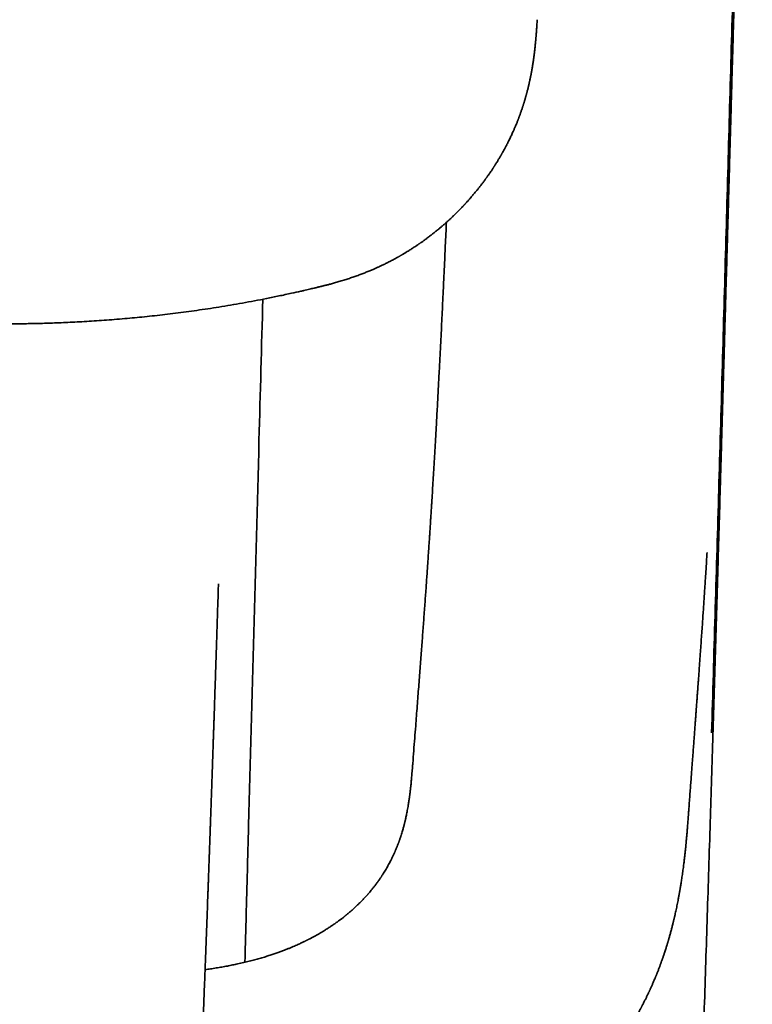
# Model space of a CAD drawing. Header units: millimetres. Extents: x 8 to 665, y 12 to 499.
# Tile 15 of 61: x 349 to 370, y 110 to 139. Entities that reach past the tile are written whole.
import ezdxf

# ---------------------------------------------------------------- set-up
doc = ezdxf.new("R2010")
doc.units = ezdxf.units.MM

msp = doc.modelspace()

# ---------------------------------------------------------------- linework, layer by layer
at = {"color": 7, "linetype": 'Continuous', "lineweight": 35}
for p, q in [((360.228, 116.886), (360.228, 116.88)), ((368.42, 115.498), (368.425, 115.569))]:
    msp.add_line(p, q, dxfattribs=at)
for points, knots in [([(369.099, 117.795), (369.168, 120.126), (369.308, 124.787), (369.507, 131.779), (369.703, 138.772), (369.9, 145.764), (370.099, 152.757), (370.238, 157.418), (370.308, 159.748)], [0, 0, 0, 0, 0.166667, 0.333333, 0.5, 0.666667, 0.833333, 1, 1, 1, 1]), ([(348.112, 60.397), (348.232, 60.398), (348.471, 60.398), (348.825, 60.405), (349.173, 60.415), (349.514, 60.428), (349.847, 60.444), (350.168, 60.462), (350.476, 60.481), (350.771, 60.503), (351.06, 60.525), (351.343, 60.549), (351.643, 60.576), (351.961, 60.606), (352.294, 60.64), (352.618, 60.674), (352.931, 60.708), (353.233, 60.743), (353.526, 60.778), (353.809, 60.814), (354.081, 60.85), (354.343, 60.887), (354.595, 60.924), (354.837, 60.962), (355.067, 61), (355.286, 61.037), (355.494, 61.075), (355.692, 61.113), (355.882, 61.15), (356.062, 61.187), (356.234, 61.224), (356.396, 61.26), (356.548, 61.295), (356.691, 61.329), (356.823, 61.361), (356.945, 61.392), (357.058, 61.421), (357.16, 61.448), (357.253, 61.473), (357.337, 61.496), (357.41, 61.517), (357.474, 61.535), (357.528, 61.551), (357.573, 61.564), (357.608, 61.574), (357.633, 61.581), (357.651, 61.586), (357.668, 61.591), (357.686, 61.597), (357.706, 61.603), (357.73, 61.61), (357.76, 61.619), (357.795, 61.63), (357.837, 61.643), (357.888, 61.658), (357.946, 61.676), (358.012, 61.697), (358.085, 61.72), (358.165, 61.746), (358.25, 61.775), (358.339, 61.805), (358.434, 61.837), (358.534, 61.872), (358.64, 61.91), (358.783, 61.962), (358.958, 62.027), (359.16, 62.107), (359.357, 62.187), (359.548, 62.267), (359.744, 62.353), (359.945, 62.444), (360.149, 62.54), (360.346, 62.636), (360.535, 62.731), (360.716, 62.826), (360.899, 62.925), (361.085, 63.029), (361.274, 63.139), (361.457, 63.249), (361.635, 63.359), (361.807, 63.47), (361.974, 63.581), (362.137, 63.692), (362.254, 63.775), (362.328, 63.828), (362.359, 63.85), (362.389, 63.872), (362.418, 63.893), (362.441, 63.91), (362.46, 63.924), (362.473, 63.934), (362.483, 63.941), (362.492, 63.948), (362.502, 63.956), (362.517, 63.967), (362.539, 63.983), (362.565, 64.003), (362.594, 64.025), (362.626, 64.049), (362.657, 64.073), (362.712, 64.115), (362.79, 64.177), (362.894, 64.26), (363.001, 64.348), (363.111, 64.44), (363.226, 64.539), (363.346, 64.644), (363.444, 64.733), (363.518, 64.802), (363.566, 64.847), (363.612, 64.889), (363.653, 64.929), (363.688, 64.963), (363.719, 64.993), (363.744, 65.017), (363.763, 65.036), (363.777, 65.05), (363.788, 65.06), (363.798, 65.071), (363.812, 65.085), (363.83, 65.103), (363.854, 65.127), (363.885, 65.158), (363.924, 65.197), (363.967, 65.241), (364.019, 65.296), (364.079, 65.36), (364.155, 65.441), (364.236, 65.53), (364.323, 65.627), (364.406, 65.723), (364.472, 65.801), (364.524, 65.863), (364.561, 65.908), (364.598, 65.954), (364.636, 66), (364.674, 66.047), (364.71, 66.093), (364.744, 66.136), (364.773, 66.174), (364.796, 66.205), (364.815, 66.229), (364.829, 66.248), (364.842, 66.264), (364.856, 66.283), (364.874, 66.307), (364.897, 66.337), (364.935, 66.39), (364.987, 66.461), (365.05, 66.55), (365.11, 66.636), (365.177, 66.734), (365.249, 66.842), (365.325, 66.959), (365.386, 67.056), (365.433, 67.134), (365.468, 67.191), (365.5, 67.244), (365.528, 67.291), (365.552, 67.333), (365.573, 67.369), (365.591, 67.4), (365.603, 67.423), (365.613, 67.439), (365.618, 67.449), (365.624, 67.46), (365.632, 67.473), (365.642, 67.491), (365.655, 67.515), (365.671, 67.543), (365.689, 67.576), (365.708, 67.611), (365.727, 67.646), (365.745, 67.681), (365.774, 67.735), (365.811, 67.807), (365.856, 67.896), (365.9, 67.984), (365.944, 68.074), (365.989, 68.171), (366.028, 68.255), (366.059, 68.325), (366.083, 68.377), (366.105, 68.428), (366.125, 68.474), (366.142, 68.515), (366.156, 68.549), (366.168, 68.577), (366.177, 68.599), (366.184, 68.616), (366.19, 68.631), (366.198, 68.648), (366.208, 68.674), (366.222, 68.708), (366.239, 68.751), (366.259, 68.802), (366.28, 68.857), (366.302, 68.914), (366.339, 69.011), (366.389, 69.149), (366.45, 69.328), (366.507, 69.503), (366.548, 69.637), (366.575, 69.728), (366.59, 69.779), (366.603, 69.826), (366.615, 69.868), (366.624, 69.9), (366.631, 69.924), (366.636, 69.944), (366.642, 69.966), (366.65, 69.994), (366.658, 70.027), (366.669, 70.066), (366.681, 70.111), (366.693, 70.16), (366.706, 70.211), (366.719, 70.262), (366.73, 70.311), (366.747, 70.378), (366.766, 70.46), (366.787, 70.553), (366.804, 70.633), (366.819, 70.702), (366.832, 70.767), (366.845, 70.83), (366.857, 70.891), (366.869, 70.952), (366.88, 71.013), (366.891, 71.072), (366.9, 71.122), (366.907, 71.16), (366.911, 71.184), (366.914, 71.202), (366.917, 71.215), (366.919, 71.227), (366.921, 71.241), (366.924, 71.257), (366.928, 71.281), (366.933, 71.314), (366.94, 71.356), (366.949, 71.406), (366.958, 71.464), (366.968, 71.528), (366.978, 71.6), (366.989, 71.675), (367, 71.754), (367.011, 71.836), (367.023, 71.92), (367.033, 72.003), (367.043, 72.085), (367.053, 72.165), (367.062, 72.247), (367.072, 72.331), (367.081, 72.418), (367.09, 72.506), (367.099, 72.595), (367.107, 72.675), (367.114, 72.742), (367.119, 72.796), (367.123, 72.842), (367.127, 72.881), (367.13, 72.913), (367.132, 72.938), (367.134, 72.959), (367.136, 72.983), (367.138, 73.013), (367.142, 73.051), (367.145, 73.092), (367.149, 73.138), (367.154, 73.189), (367.158, 73.245), (367.163, 73.305), (367.169, 73.377), (367.176, 73.46), (367.183, 73.556), (367.191, 73.658), (367.199, 73.763), (367.211, 73.918), (367.226, 74.123), (367.245, 74.38), (367.265, 74.643), (367.285, 74.914), (367.305, 75.191), (367.326, 75.472), (367.348, 75.759), (367.369, 76.053), (367.39, 76.338), (367.411, 76.613), (367.43, 76.878), (367.45, 77.149), (367.47, 77.424), (367.49, 77.703), (367.514, 78.035), (367.542, 78.42), (367.573, 78.856), (367.603, 79.302), (367.634, 79.757), (367.665, 80.221), (367.695, 80.684), (367.724, 81.146), (367.752, 81.592), (367.778, 82.023), (367.803, 82.438), (367.827, 82.851), (367.85, 83.262), (367.873, 83.67), (367.896, 84.077), (367.918, 84.494), (367.941, 84.922), (367.963, 85.359), (367.985, 85.793), (368.007, 86.223), (368.028, 86.665), (368.05, 87.119), (368.072, 87.586), (368.094, 88.052), (368.115, 88.518), (368.136, 88.985), (368.157, 89.452), (368.177, 89.92), (368.202, 90.496), (368.231, 91.181), (368.263, 91.976), (368.295, 92.77), (368.327, 93.565), (368.358, 94.359), (368.389, 95.2), (368.423, 96.089), (368.457, 97.023), (368.49, 97.957), (368.528, 99.023), (368.57, 100.221), (368.616, 101.552), (368.661, 102.888), (368.706, 104.232), (368.751, 105.578), (368.795, 106.925), (368.839, 108.273), (368.883, 109.631), (368.927, 110.998), (368.971, 112.375), (369.015, 113.762), (369.057, 115.119), (369.098, 116.446), (369.138, 117.742), (369.177, 119.047), (369.217, 120.36), (369.256, 121.681), (369.286, 122.703), (369.308, 123.425), (369.32, 123.844), (369.333, 124.264), (369.345, 124.686), (369.357, 125.11), (369.371, 125.565), (369.385, 126.053), (369.4, 126.575), (369.415, 127.106), (369.431, 127.649), (369.447, 128.205), (369.464, 128.773), (369.48, 129.351), (369.497, 129.938), (369.514, 130.534), (369.531, 131.139), (369.549, 131.753), (369.567, 132.376), (369.585, 133.008), (369.603, 133.649), (369.622, 134.299), (369.64, 134.959), (369.659, 135.627), (369.678, 136.285), (369.696, 136.933), (369.714, 137.57), (369.733, 138.214), (369.751, 138.866), (369.77, 139.526), (369.789, 140.213), (369.809, 140.928), (369.831, 141.672), (369.852, 142.425), (369.874, 143.187), (369.895, 143.953), (369.917, 144.724), (369.939, 145.499), (369.962, 146.282), (369.985, 147.08), (370.008, 147.892), (370.032, 148.718), (370.056, 149.554), (370.08, 150.398), (370.105, 151.252), (370.13, 152.115), (370.148, 152.738), (370.158, 153.074), (370.16, 153.119)], [0, 0, 0, 0, 0.003342, 0.006622, 0.009839, 0.012994, 0.016086, 0.019115, 0.021912, 0.024653, 0.027337, 0.029966, 0.032537, 0.035736, 0.038842, 0.041856, 0.044778, 0.047609, 0.050348, 0.052995, 0.055547, 0.058007, 0.060376, 0.062653, 0.06484, 0.066899, 0.068869, 0.070751, 0.072545, 0.074284, 0.075931, 0.077486, 0.078948, 0.080318, 0.081596, 0.082782, 0.083873, 0.084872, 0.085779, 0.086594, 0.087316, 0.087936, 0.088467, 0.08891, 0.089263, 0.089481, 0.089644, 0.089798, 0.089972, 0.090169, 0.090402, 0.090685, 0.091028, 0.091433, 0.091937, 0.092513, 0.093159, 0.093875, 0.094663, 0.095521, 0.096394, 0.097331, 0.09833, 0.099392, 0.100517, 0.102609, 0.104661, 0.106667, 0.108627, 0.110542, 0.112756, 0.114905, 0.11699, 0.119009, 0.120964, 0.122855, 0.125005, 0.127104, 0.12916, 0.131172, 0.133141, 0.135066, 0.136961, 0.13884, 0.139209, 0.139577, 0.139944, 0.140301, 0.140603, 0.140799, 0.140959, 0.141082, 0.14117, 0.14127, 0.141459, 0.141717, 0.142043, 0.142412, 0.142791, 0.14318, 0.143578, 0.144783, 0.14607, 0.14743, 0.148824, 0.150246, 0.151843, 0.153473, 0.154123, 0.154778, 0.155399, 0.15595, 0.156438, 0.156853, 0.157194, 0.157462, 0.157656, 0.157762, 0.1579, 0.158092, 0.158338, 0.158639, 0.159091, 0.159628, 0.160247, 0.160882, 0.161859, 0.162808, 0.164133, 0.165401, 0.166619, 0.167853, 0.168418, 0.16899, 0.169568, 0.170153, 0.170745, 0.171343, 0.171893, 0.172352, 0.172734, 0.173037, 0.173261, 0.173421, 0.17365, 0.173949, 0.174318, 0.174756, 0.175855, 0.176923, 0.177955, 0.178951, 0.180414, 0.18179, 0.183079, 0.183799, 0.184468, 0.185073, 0.185613, 0.186089, 0.1865, 0.186847, 0.187129, 0.187273, 0.187392, 0.187487, 0.187628, 0.187843, 0.188103, 0.188425, 0.188807, 0.189205, 0.189598, 0.189986, 0.190369, 0.191396, 0.192386, 0.193303, 0.19429, 0.195346, 0.196472, 0.197031, 0.197606, 0.198164, 0.198659, 0.199093, 0.199464, 0.199756, 0.199993, 0.200175, 0.200305, 0.20046, 0.200737, 0.201105, 0.201563, 0.202111, 0.202709, 0.203307, 0.203906, 0.205778, 0.207652, 0.209479, 0.211221, 0.211768, 0.212302, 0.212787, 0.21321, 0.213572, 0.213776, 0.213957, 0.214177, 0.214456, 0.214795, 0.215194, 0.215653, 0.216171, 0.2167, 0.217213, 0.217709, 0.218188, 0.219252, 0.220223, 0.220986, 0.221681, 0.222322, 0.222953, 0.223576, 0.224191, 0.224798, 0.225398, 0.225986, 0.226294, 0.226539, 0.22672, 0.226837, 0.226945, 0.227081, 0.227246, 0.227439, 0.227802, 0.228235, 0.228739, 0.229313, 0.229972, 0.230703, 0.231472, 0.232269, 0.233092, 0.233942, 0.234819, 0.235608, 0.236418, 0.237248, 0.238098, 0.238969, 0.23986, 0.240771, 0.241658, 0.242274, 0.242815, 0.243284, 0.243679, 0.244, 0.244249, 0.244452, 0.244636, 0.244994, 0.245374, 0.245804, 0.246285, 0.246815, 0.247397, 0.248028, 0.24871, 0.249638, 0.250645, 0.251729, 0.252846, 0.253978, 0.256606, 0.25931, 0.262092, 0.264953, 0.267892, 0.270855, 0.273893, 0.277008, 0.280198, 0.282965, 0.285785, 0.28866, 0.29159, 0.294567, 0.297537, 0.302167, 0.306752, 0.311292, 0.316107, 0.320871, 0.325584, 0.330246, 0.334857, 0.339005, 0.343111, 0.347175, 0.351197, 0.355177, 0.359116, 0.363014, 0.367253, 0.371442, 0.37558, 0.379668, 0.383705, 0.388153, 0.392545, 0.396928, 0.401308, 0.405687, 0.410063, 0.414436, 0.418807, 0.426216, 0.433619, 0.441013, 0.4484, 0.455779, 0.463151, 0.471829, 0.480496, 0.489152, 0.497798, 0.51013, 0.52244, 0.534795, 0.547243, 0.559782, 0.57218, 0.584666, 0.597242, 0.609907, 0.622661, 0.635504, 0.648436, 0.660368, 0.672376, 0.684458, 0.696615, 0.708846, 0.721153, 0.725027, 0.728909, 0.732799, 0.736695, 0.740611, 0.744581, 0.749335, 0.75417, 0.759086, 0.764082, 0.769263, 0.774529, 0.779878, 0.785312, 0.790829, 0.796431, 0.802117, 0.807886, 0.81374, 0.819678, 0.8257, 0.831806, 0.837995, 0.844269, 0.850094, 0.85599, 0.861956, 0.867993, 0.8741, 0.880278, 0.887084, 0.893973, 0.900945, 0.908001, 0.915141, 0.922235, 0.92941, 0.936665, 0.944001, 0.95157, 0.959223, 0.96696, 0.974781, 0.982686, 0.990675, 0.998748, 1, 1, 1, 1]), ([(356.901, 130.902), (356.932, 130.909), (356.991, 130.923), (357.077, 130.943), (357.157, 130.961), (357.229, 130.978), (357.293, 130.993), (357.349, 131.006), (357.397, 131.018), (357.436, 131.027), (357.465, 131.035), (357.486, 131.04), (357.499, 131.043), (357.509, 131.045), (357.519, 131.048), (357.53, 131.051), (357.55, 131.056), (357.579, 131.063), (357.619, 131.073), (357.664, 131.085), (357.71, 131.097), (357.759, 131.11), (357.834, 131.131), (357.938, 131.16), (358.072, 131.199), (358.208, 131.24), (358.344, 131.284), (358.474, 131.328), (358.6, 131.373), (358.721, 131.418), (358.836, 131.463), (358.928, 131.5), (358.998, 131.53), (359.046, 131.55), (359.089, 131.569), (359.127, 131.585), (359.158, 131.599), (359.185, 131.611), (359.207, 131.621), (359.231, 131.632), (359.261, 131.646), (359.3, 131.664), (359.345, 131.686), (359.394, 131.709), (359.442, 131.733), (359.492, 131.759), (359.543, 131.784), (359.595, 131.811), (359.645, 131.838), (359.693, 131.864), (359.737, 131.888), (359.774, 131.908), (359.802, 131.924), (359.823, 131.936), (359.841, 131.946), (359.855, 131.955), (359.868, 131.962), (359.88, 131.969), (359.895, 131.977), (359.915, 131.989), (359.94, 132.004), (359.97, 132.022), (360.002, 132.041), (360.042, 132.065), (360.09, 132.094), (360.141, 132.127), (360.19, 132.157), (360.238, 132.189), (360.29, 132.223), (360.336, 132.253), (360.373, 132.278), (360.398, 132.296), (360.419, 132.31), (360.434, 132.32), (360.448, 132.33), (360.462, 132.34), (360.482, 132.354), (360.507, 132.372), (360.538, 132.394), (360.574, 132.42), (360.611, 132.447), (360.654, 132.478), (360.7, 132.513), (360.749, 132.551), (360.794, 132.585), (360.835, 132.618), (360.876, 132.65), (360.915, 132.681), (360.95, 132.71), (360.98, 132.735), (361.007, 132.757), (361.035, 132.781), (361.067, 132.808), (361.102, 132.837), (361.139, 132.869), (361.176, 132.902), (361.213, 132.935), (361.25, 132.969), (361.287, 133.002), (361.322, 133.034), (361.357, 133.066), (361.389, 133.097), (361.42, 133.126), (361.448, 133.154), (361.477, 133.182), (361.509, 133.212), (361.543, 133.247), (361.583, 133.286), (361.627, 133.331), (361.665, 133.371), (361.697, 133.404), (361.719, 133.427), (361.738, 133.447), (361.753, 133.464), (361.766, 133.478), (361.778, 133.49), (361.79, 133.503), (361.805, 133.52), (361.824, 133.541), (361.845, 133.564), (361.867, 133.588), (361.888, 133.611), (361.911, 133.638), (361.936, 133.666), (361.961, 133.695), (361.984, 133.721), (362.004, 133.745), (362.024, 133.769), (362.05, 133.8), (362.085, 133.842), (362.13, 133.897), (362.179, 133.958), (362.231, 134.024), (362.286, 134.096), (362.331, 134.156), (362.364, 134.2), (362.382, 134.225), (362.396, 134.245), (362.408, 134.261), (362.421, 134.28), (362.438, 134.304), (362.46, 134.334), (362.485, 134.37), (362.513, 134.41), (362.538, 134.446), (362.561, 134.48), (362.581, 134.51), (362.6, 134.539), (362.618, 134.566), (362.633, 134.59), (362.645, 134.609), (362.656, 134.625), (362.666, 134.641), (362.678, 134.66), (362.694, 134.685), (362.711, 134.713), (362.729, 134.742), (362.747, 134.771), (362.767, 134.803), (362.788, 134.839), (362.81, 134.876), (362.828, 134.907), (362.841, 134.929), (362.85, 134.945), (362.858, 134.959), (362.868, 134.976), (362.88, 134.998), (362.898, 135.03), (362.92, 135.069), (362.945, 135.114), (362.967, 135.156), (362.988, 135.195), (363.006, 135.23), (363.022, 135.261), (363.037, 135.291), (363.053, 135.321), (363.074, 135.363), (363.099, 135.414), (363.127, 135.471), (363.153, 135.527), (363.179, 135.582), (363.2, 135.629), (363.218, 135.669), (363.233, 135.703), (363.249, 135.74), (363.265, 135.776), (363.279, 135.811), (363.295, 135.85), (363.312, 135.89), (363.329, 135.933), (363.343, 135.967), (363.353, 135.993), (363.361, 136.014), (363.368, 136.032), (363.374, 136.048), (363.38, 136.063), (363.385, 136.076), (363.389, 136.089), (363.396, 136.107), (363.405, 136.132), (363.417, 136.163), (363.43, 136.199), (363.443, 136.237), (363.457, 136.277), (363.47, 136.317), (363.483, 136.353), (363.492, 136.383), (363.5, 136.406), (363.506, 136.426), (363.513, 136.448), (363.521, 136.473), (363.53, 136.503), (363.54, 136.535), (363.551, 136.57), (363.561, 136.606), (363.572, 136.644), (363.583, 136.681), (363.592, 136.713), (363.599, 136.739), (363.604, 136.759), (363.61, 136.779), (363.616, 136.802), (363.624, 136.832), (363.633, 136.87), (363.644, 136.912), (363.655, 136.955), (363.665, 136.998), (363.674, 137.035), (363.68, 137.063), (363.685, 137.084), (363.689, 137.101), (363.692, 137.117), (363.696, 137.135), (363.703, 137.164), (363.711, 137.203), (363.72, 137.249), (363.73, 137.294), (363.738, 137.336), (363.745, 137.375), (363.752, 137.408), (363.757, 137.439), (363.763, 137.471), (363.77, 137.513), (363.78, 137.568), (363.79, 137.631), (363.799, 137.691), (363.807, 137.745), (363.814, 137.796), (363.821, 137.846), (363.827, 137.896), (363.834, 137.946), (363.84, 138.001), (363.847, 138.057), (363.853, 138.114), (363.859, 138.169), (363.864, 138.223), (363.869, 138.273), (363.874, 138.319), (363.877, 138.359), (363.88, 138.396), (363.883, 138.423), (363.885, 138.442), (363.886, 138.455), (363.886, 138.466), (363.888, 138.479), (363.889, 138.499), (363.891, 138.525), (363.894, 138.56), (363.898, 138.605), (363.902, 138.66), (363.906, 138.724), (363.912, 138.796), (363.917, 138.876), (363.921, 138.932), (363.923, 138.961)], [0, 0, 0, 0, 0.0077115, 0.0148993, 0.0215184, 0.0275296, 0.0328991, 0.0375982, 0.0416027, 0.0448925, 0.0474517, 0.0489624, 0.049995, 0.0507319, 0.0515631, 0.0525014, 0.0535476, 0.0564439, 0.059953, 0.0636134, 0.0676119, 0.0717352, 0.0759844, 0.0866175, 0.0979797, 0.1100619, 0.1214341, 0.132787, 0.1437754, 0.1543797, 0.1645832, 0.1743722, 0.1789203, 0.1833006, 0.1872049, 0.1905956, 0.1934728, 0.1958366, 0.1977243, 0.1996583, 0.2023824, 0.2058951, 0.2101941, 0.2148037, 0.2193048, 0.2236976, 0.2286856, 0.2335263, 0.23822, 0.2427669, 0.2471306, 0.2509732, 0.2532221, 0.2551989, 0.2569042, 0.2583386, 0.2595025, 0.2604647, 0.2618411, 0.2637746, 0.2662655, 0.2693065, 0.2724828, 0.2755409, 0.2812051, 0.2864174, 0.2908871, 0.2957086, 0.3009075, 0.306482, 0.3096076, 0.3122173, 0.314304, 0.3158689, 0.3170048, 0.3184567, 0.3203873, 0.3230627, 0.3263147, 0.3301413, 0.334135, 0.3379318, 0.3436781, 0.3489106, 0.3536318, 0.358016, 0.3623938, 0.3667735, 0.370981, 0.3739826, 0.3767852, 0.3798964, 0.383417, 0.3873459, 0.3916261, 0.3959327, 0.4002044, 0.4044509, 0.4086723, 0.4128561, 0.4166838, 0.4209497, 0.4243767, 0.4277218, 0.4310867, 0.4348078, 0.4389915, 0.4437804, 0.4491742, 0.4551716, 0.4582272, 0.4610009, 0.4633927, 0.4654029, 0.4670317, 0.4682923, 0.4698125, 0.4717387, 0.4741741, 0.4770767, 0.4799391, 0.4826125, 0.485097, 0.4890641, 0.4924298, 0.4952641, 0.4979718, 0.5006183, 0.5032035, 0.5086194, 0.5149146, 0.521785, 0.5291036, 0.5369411, 0.5453167, 0.5487367, 0.5514595, 0.5534851, 0.5550088, 0.5569144, 0.5593097, 0.56276, 0.566669, 0.5708773, 0.5753849, 0.5784095, 0.5815554, 0.5847738, 0.5876511, 0.5900938, 0.5921017, 0.5936746, 0.5950876, 0.5971035, 0.5996982, 0.6027355, 0.6057455, 0.6086889, 0.6115655, 0.6157552, 0.6196734, 0.6228559, 0.6252566, 0.626384, 0.6277167, 0.6294752, 0.6316597, 0.6342703, 0.6390438, 0.6435525, 0.6477333, 0.651586, 0.6550977, 0.6581852, 0.6609167, 0.6638426, 0.6673566, 0.673152, 0.6788059, 0.6841889, 0.6895202, 0.6949381, 0.6977776, 0.7010807, 0.7047489, 0.7082836, 0.7116157, 0.714745, 0.7192526, 0.7232588, 0.7267738, 0.7288867, 0.7308118, 0.7325491, 0.7340986, 0.7354603, 0.7366342, 0.7376839, 0.7391632, 0.7416215, 0.7447129, 0.7480335, 0.7515582, 0.755287, 0.7591996, 0.7627228, 0.7653798, 0.7674893, 0.7691223, 0.7710274, 0.7734046, 0.7761935, 0.7791871, 0.7823677, 0.7857348, 0.7892881, 0.7928089, 0.7957915, 0.7980926, 0.7998984, 0.8014561, 0.803504, 0.8060909, 0.8098688, 0.8137289, 0.8176626, 0.821669, 0.8254898, 0.827621, 0.8294533, 0.8309872, 0.8322544, 0.8338284, 0.835923, 0.8400835, 0.8443919, 0.8484497, 0.8522578, 0.8558141, 0.8589005, 0.8613909, 0.8639922, 0.8674631, 0.8728827, 0.8789194, 0.8843025, 0.8890409, 0.8934214, 0.8980691, 0.9025415, 0.9068846, 0.9117256, 0.9172609, 0.9221452, 0.927158, 0.9321083, 0.936995, 0.9407896, 0.9445443, 0.9479963, 0.9507283, 0.9521188, 0.95321, 0.9540244, 0.9551871, 0.9569861, 0.9594149, 0.9624651, 0.9667943, 0.9719329, 0.9778552, 0.9845312, 0.9919259, 1, 1, 1, 1]), ([(361.224, 132.945), (361.223, 132.922), (361.217, 132.778), (361.205, 132.517), (361.19, 132.188), (361.177, 131.892), (361.164, 131.627), (361.152, 131.368), (361.14, 131.114), (361.129, 130.866), (361.117, 130.62), (361.103, 130.338), (361.088, 130.017), (361.07, 129.655), (361.051, 129.285), (361.032, 128.906), (361.014, 128.566), (360.998, 128.264), (360.985, 128.004), (360.97, 127.74), (360.956, 127.475), (360.942, 127.211), (360.925, 126.919), (360.907, 126.601), (360.888, 126.26), (360.869, 125.928), (360.85, 125.607), (360.831, 125.295), (360.812, 124.993), (360.798, 124.754), (360.786, 124.574), (360.778, 124.45), (360.77, 124.323), (360.762, 124.191), (360.753, 124.052), (360.743, 123.904), (360.734, 123.754), (360.723, 123.601), (360.713, 123.446), (360.702, 123.284), (360.691, 123.116), (360.679, 122.942), (360.666, 122.756), (360.653, 122.558), (360.638, 122.347), (360.623, 122.129), (360.607, 121.903), (360.59, 121.671), (360.572, 121.432), (360.555, 121.193), (360.537, 120.954), (360.52, 120.716), (360.501, 120.473), (360.483, 120.223), (360.463, 119.968), (360.443, 119.705), (360.423, 119.437), (360.402, 119.162), (360.38, 118.881), (360.358, 118.593), (360.335, 118.299), (360.311, 117.98), (360.284, 117.635), (360.255, 117.264), (360.236, 117.011), (360.226, 116.882), (360.226, 116.88)], [0, 0, 0, 0, 0.004042, 0.025138, 0.045713, 0.061514, 0.076991, 0.092145, 0.106975, 0.121481, 0.135776, 0.150299, 0.171083, 0.192396, 0.214235, 0.236601, 0.259492, 0.274764, 0.290262, 0.305985, 0.321929, 0.337779, 0.353355, 0.374525, 0.395167, 0.415282, 0.434874, 0.453941, 0.472487, 0.490513, 0.498279, 0.505942, 0.513673, 0.521892, 0.530618, 0.539853, 0.549595, 0.558972, 0.568777, 0.579009, 0.589668, 0.600756, 0.612272, 0.625325, 0.638887, 0.652962, 0.667547, 0.682645, 0.698255, 0.714377, 0.729606, 0.745266, 0.761357, 0.777878, 0.794831, 0.812216, 0.830032, 0.848279, 0.866957, 0.886065, 0.905604, 0.925572, 0.949657, 0.974336, 0.999609, 1, 1, 1, 1]), ([(339.364, 130.908), (339.446, 130.89), (339.642, 130.845), (339.95, 130.779), (340.286, 130.71), (340.615, 130.645), (340.938, 130.584), (341.248, 130.529), (341.546, 130.478), (341.831, 130.431), (342.111, 130.388), (342.384, 130.347), (342.661, 130.308), (342.94, 130.27), (343.223, 130.235), (343.497, 130.202), (343.764, 130.172), (344.022, 130.145), (344.273, 130.12), (344.515, 130.097), (344.749, 130.077), (344.975, 130.059), (345.192, 130.042), (345.402, 130.027), (345.603, 130.014), (345.795, 130.003), (345.98, 129.992), (346.156, 129.983), (346.318, 129.976), (346.468, 129.969), (346.605, 129.964), (346.735, 129.959), (346.865, 129.955), (346.996, 129.951), (347.135, 129.947), (347.283, 129.944), (347.441, 129.941), (347.61, 129.938), (347.786, 129.936), (347.97, 129.935), (348.162, 129.935), (348.357, 129.935), (348.556, 129.937), (348.757, 129.939), (348.966, 129.943), (349.181, 129.948), (349.412, 129.954), (349.659, 129.963), (349.923, 129.973), (350.195, 129.986), (350.476, 130.001), (350.765, 130.019), (351.062, 130.039), (351.367, 130.062), (351.67, 130.088), (351.968, 130.115), (352.262, 130.144), (352.563, 130.176), (352.87, 130.211), (353.181, 130.249), (353.497, 130.29), (353.817, 130.334), (354.143, 130.382), (354.477, 130.434), (354.819, 130.49), (355.169, 130.551), (355.525, 130.616), (355.887, 130.686), (356.254, 130.761), (356.593, 130.833), (356.809, 130.882), (356.901, 130.902)], [0, 0, 0, 0, 0.014372, 0.034322, 0.05384, 0.072927, 0.091582, 0.109806, 0.126595, 0.143, 0.159023, 0.174664, 0.189923, 0.206502, 0.222606, 0.238234, 0.253388, 0.268066, 0.28227, 0.296, 0.309255, 0.322036, 0.334344, 0.346177, 0.357537, 0.368423, 0.378836, 0.388775, 0.398241, 0.406337, 0.414052, 0.421386, 0.428475, 0.435888, 0.443684, 0.451863, 0.460938, 0.470442, 0.480377, 0.490741, 0.501535, 0.51276, 0.523736, 0.535095, 0.546837, 0.558961, 0.571468, 0.585878, 0.600764, 0.616128, 0.631969, 0.648286, 0.665081, 0.682354, 0.700104, 0.716414, 0.733108, 0.750187, 0.767649, 0.785496, 0.803399, 0.821673, 0.840319, 0.859336, 0.879126, 0.899302, 0.919867, 0.94082, 0.962161, 0.983892, 1, 1, 1, 1]), ([(355.242, 110.988), (355.246, 111.134), (355.258, 111.579), (355.278, 112.325), (355.302, 113.228), (355.327, 114.138), (355.446, 118.555), (355.595, 124.065), (355.736, 129.27), (355.774, 130.665)], [0, 0, 0, 0, 0.0223426, 0.0678481, 0.1137434, 0.1600283, 0.2064924, 0.7872985, 1, 1, 1, 1]), ([(368.426, 115.577), (368.429, 115.626), (368.439, 115.747), (368.453, 115.939), (368.469, 116.149), (368.484, 116.352), (368.499, 116.549), (368.513, 116.734), (368.526, 116.91), (368.538, 117.075), (368.55, 117.234), (368.561, 117.386), (368.573, 117.537), (368.584, 117.687), (368.595, 117.835), (368.605, 117.975), (368.615, 118.107), (368.624, 118.232), (368.633, 118.348), (368.641, 118.457), (368.648, 118.556), (368.655, 118.645), (368.661, 118.724), (368.666, 118.796), (368.671, 118.863), (368.675, 118.922), (368.679, 118.976), (368.683, 119.022), (368.686, 119.063), (368.688, 119.097), (368.69, 119.123), (368.691, 119.143), (368.692, 119.157), (368.693, 119.169), (368.694, 119.182), (368.695, 119.198), (368.697, 119.217), (368.699, 119.24), (368.701, 119.271), (368.704, 119.314), (368.708, 119.369), (368.713, 119.432), (368.718, 119.501), (368.723, 119.574), (368.728, 119.651), (368.734, 119.735), (368.741, 119.824), (368.748, 119.916), (368.754, 120.009), (368.761, 120.102), (368.771, 120.248), (368.785, 120.446), (368.803, 120.695), (368.82, 120.936), (368.836, 121.17), (368.85, 121.376), (368.862, 121.555), (368.872, 121.711), (368.883, 121.868), (368.893, 122.03), (368.904, 122.198), (368.915, 122.37), (368.927, 122.554), (368.94, 122.75), (368.952, 122.95), (368.961, 123.083), (368.965, 123.146)], [0, 0, 0, 0, 0.019608, 0.048809, 0.077049, 0.10433, 0.130653, 0.156018, 0.179057, 0.201245, 0.222569, 0.243035, 0.26265, 0.283545, 0.303396, 0.322207, 0.339982, 0.356721, 0.372426, 0.387095, 0.400727, 0.412218, 0.422849, 0.432615, 0.441513, 0.449541, 0.456697, 0.462979, 0.468385, 0.472913, 0.476562, 0.479083, 0.480898, 0.482234, 0.483927, 0.486054, 0.488616, 0.491613, 0.495045, 0.501318, 0.508669, 0.5171, 0.526613, 0.536023, 0.546299, 0.557445, 0.569461, 0.58192, 0.594254, 0.60646, 0.618536, 0.652322, 0.685035, 0.716664, 0.747198, 0.77663, 0.796973, 0.816812, 0.837007, 0.857824, 0.879262, 0.90132, 0.923995, 0.949648, 0.976047, 1, 1, 1, 1]), ([(353.842, 105.323), (353.847, 105.439), (353.856, 105.668), (353.871, 106.01), (353.885, 106.347), (353.898, 106.678), (353.911, 107.004), (353.924, 107.318), (353.936, 107.62), (353.948, 107.911), (353.96, 108.197), (353.971, 108.478), (353.982, 108.763), (353.993, 109.053), (354.005, 109.347), (354.016, 109.634), (354.027, 109.914), (354.037, 110.188), (354.048, 110.459), (354.058, 110.727), (354.069, 111.024), (354.081, 111.348), (354.095, 111.699), (354.108, 112.047), (354.12, 112.393), (354.133, 112.736), (354.143, 113.005), (354.15, 113.198), (354.154, 113.314), (354.158, 113.422), (354.162, 113.523), (354.165, 113.617), (354.168, 113.704), (354.171, 113.786), (354.174, 113.862), (354.177, 113.932), (354.179, 113.993), (354.181, 114.048), (354.182, 114.093), (354.184, 114.13), (354.185, 114.163), (354.186, 114.2), (354.188, 114.244), (354.19, 114.293), (354.192, 114.349), (354.194, 114.413), (354.196, 114.487), (354.199, 114.569), (354.203, 114.66), (354.206, 114.758), (354.21, 114.863), (354.214, 114.976), (354.218, 115.097), (354.223, 115.222), (354.227, 115.35), (354.233, 115.516), (354.24, 115.717), (354.248, 115.945), (354.255, 116.158), (354.262, 116.357), (354.269, 116.549), (354.275, 116.734), (354.281, 116.912), (354.287, 117.081), (354.293, 117.243), (354.298, 117.398), (354.303, 117.547), (354.308, 117.69), (354.313, 117.827), (354.317, 117.958), (354.322, 118.086), (354.327, 118.258), (354.335, 118.477), (354.343, 118.736), (354.352, 118.993), (354.36, 119.248), (354.369, 119.509), (354.378, 119.783), (354.388, 120.069), (354.397, 120.368), (354.407, 120.675), (354.418, 120.989), (354.428, 121.31), (354.438, 121.636), (354.448, 121.938), (354.454, 122.131), (354.457, 122.214)], [0, 0, 0, 0, 0.022331, 0.04421, 0.065639, 0.086621, 0.107157, 0.127248, 0.145786, 0.163932, 0.181687, 0.199051, 0.216027, 0.234515, 0.252522, 0.270047, 0.287093, 0.303669, 0.320015, 0.336231, 0.352316, 0.373561, 0.394577, 0.415364, 0.435924, 0.456256, 0.476358, 0.483616, 0.490442, 0.496835, 0.502796, 0.508324, 0.51342, 0.518083, 0.522714, 0.526821, 0.530406, 0.533523, 0.536436, 0.538234, 0.540069, 0.542246, 0.544784, 0.547685, 0.550946, 0.554569, 0.558972, 0.563813, 0.569091, 0.574806, 0.580958, 0.587548, 0.594576, 0.602025, 0.609508, 0.616863, 0.630933, 0.644504, 0.656409, 0.667902, 0.678983, 0.689653, 0.69991, 0.709584, 0.71886, 0.727738, 0.73622, 0.744446, 0.752261, 0.759664, 0.766887, 0.774234, 0.789031, 0.804313, 0.818367, 0.832809, 0.847639, 0.862857, 0.879283, 0.896141, 0.91343, 0.93115, 0.949263, 0.96756, 0.986007, 1, 1, 1, 1]), ([(360.226, 116.886), (360.223, 116.852), (360.218, 116.786), (360.21, 116.691), (360.203, 116.602), (360.196, 116.519), (360.189, 116.443), (360.183, 116.373), (360.177, 116.308), (360.171, 116.25), (360.166, 116.197), (360.16, 116.15), (360.156, 116.108), (360.151, 116.069), (360.147, 116.034), (360.143, 116.003), (360.14, 115.979), (360.138, 115.962), (360.136, 115.948), (360.134, 115.934), (360.132, 115.918), (360.129, 115.895), (360.125, 115.866), (360.12, 115.831), (360.114, 115.79), (360.108, 115.746), (360.101, 115.7), (360.094, 115.656), (360.084, 115.6), (360.072, 115.532), (360.058, 115.455), (360.044, 115.385), (360.031, 115.322), (360.018, 115.265), (360.007, 115.216), (359.998, 115.175), (359.989, 115.141), (359.981, 115.109), (359.973, 115.075), (359.963, 115.037), (359.951, 114.993), (359.937, 114.941), (359.92, 114.884), (359.901, 114.82), (359.884, 114.765), (359.869, 114.719), (359.857, 114.684), (359.845, 114.65), (359.834, 114.617), (359.825, 114.592), (359.818, 114.572), (359.813, 114.558), (359.807, 114.543), (359.8, 114.525), (359.79, 114.498), (359.778, 114.466), (359.765, 114.431), (359.751, 114.397), (359.737, 114.364), (359.724, 114.332), (359.712, 114.305), (359.702, 114.28), (359.691, 114.255), (359.678, 114.227), (359.663, 114.192), (359.645, 114.155), (359.627, 114.116), (359.61, 114.081), (359.591, 114.044), (359.57, 114.002), (359.542, 113.948), (359.509, 113.886), (359.472, 113.819), (359.434, 113.754), (359.396, 113.69), (359.364, 113.639), (359.339, 113.599), (359.321, 113.572), (359.304, 113.546), (359.29, 113.524), (359.28, 113.509), (359.273, 113.5), (359.269, 113.493), (359.265, 113.487), (359.26, 113.48), (359.251, 113.467), (359.236, 113.445), (359.214, 113.414), (359.187, 113.375), (359.15, 113.325), (359.104, 113.264), (359.049, 113.194), (358.997, 113.13), (358.949, 113.072), (358.914, 113.032), (358.888, 113.001), (358.87, 112.981), (358.854, 112.963), (358.84, 112.948), (358.83, 112.937), (358.822, 112.929), (358.816, 112.922), (358.81, 112.915), (358.802, 112.906), (358.79, 112.893), (358.774, 112.876), (358.753, 112.854), (358.725, 112.825), (358.693, 112.792), (358.657, 112.756), (358.623, 112.722), (358.586, 112.686), (358.547, 112.65), (358.507, 112.612), (358.467, 112.575), (358.424, 112.537), (358.385, 112.503), (358.35, 112.472), (358.32, 112.447), (358.291, 112.423), (358.265, 112.401), (358.243, 112.383), (358.226, 112.37), (358.212, 112.359), (358.2, 112.349), (358.184, 112.336), (358.164, 112.32), (358.139, 112.301), (358.112, 112.28), (358.083, 112.258), (358.054, 112.236), (358.004, 112.199), (357.932, 112.147), (357.837, 112.081), (357.736, 112.015), (357.632, 111.948), (357.534, 111.888), (357.446, 111.836), (357.371, 111.794), (357.309, 111.76), (357.26, 111.733), (357.223, 111.713), (357.19, 111.696), (357.162, 111.681), (357.14, 111.67), (357.123, 111.661), (357.107, 111.653), (357.09, 111.645), (357.072, 111.636), (357.053, 111.626), (357.029, 111.614), (357, 111.6), (356.962, 111.582), (356.919, 111.561), (356.868, 111.538), (356.81, 111.511), (356.745, 111.482), (356.673, 111.451), (356.593, 111.418), (356.506, 111.382), (356.411, 111.345), (356.309, 111.307), (356.199, 111.267), (356.08, 111.226), (355.954, 111.184), (355.818, 111.142), (355.675, 111.1), (355.525, 111.058), (355.366, 111.017), (355.198, 110.977), (355.034, 110.94), (354.874, 110.906), (354.719, 110.876), (354.557, 110.846), (354.389, 110.818), (354.223, 110.791), (354.112, 110.774), (354.059, 110.767)], [0, 0, 0, 0, 0.011136, 0.021522, 0.031186, 0.040155, 0.048452, 0.056096, 0.063103, 0.069489, 0.075265, 0.080441, 0.085025, 0.089024, 0.093292, 0.096622, 0.099137, 0.101215, 0.102562, 0.103814, 0.105654, 0.108162, 0.111406, 0.115338, 0.119951, 0.125146, 0.130283, 0.135243, 0.140029, 0.149447, 0.158132, 0.166096, 0.17335, 0.179885, 0.185701, 0.190118, 0.19403, 0.197655, 0.201277, 0.205643, 0.210814, 0.216784, 0.223644, 0.231122, 0.239213, 0.243239, 0.247399, 0.251693, 0.255664, 0.258928, 0.261021, 0.262668, 0.264138, 0.266312, 0.269258, 0.273776, 0.277949, 0.281732, 0.286189, 0.289998, 0.29337, 0.296329, 0.299024, 0.302451, 0.306889, 0.311723, 0.316447, 0.321056, 0.325079, 0.330335, 0.336822, 0.345245, 0.353771, 0.362152, 0.370419, 0.378699, 0.382343, 0.385992, 0.389604, 0.39255, 0.394625, 0.395645, 0.396283, 0.397065, 0.398034, 0.399189, 0.402444, 0.406629, 0.411745, 0.417792, 0.426905, 0.436567, 0.446764, 0.453788, 0.461047, 0.463963, 0.466915, 0.46971, 0.471929, 0.473531, 0.474567, 0.475412, 0.476468, 0.477737, 0.479217, 0.481972, 0.485251, 0.489055, 0.494688, 0.500084, 0.505177, 0.509966, 0.516282, 0.521977, 0.527428, 0.533407, 0.539936, 0.543833, 0.547904, 0.552048, 0.555646, 0.558593, 0.560852, 0.562481, 0.56391, 0.565807, 0.568686, 0.572065, 0.575586, 0.579238, 0.58302, 0.586933, 0.598269, 0.610179, 0.62239, 0.634906, 0.647729, 0.65696, 0.665575, 0.67357, 0.67799, 0.682194, 0.686094, 0.689238, 0.691654, 0.693319, 0.695022, 0.696866, 0.698851, 0.700978, 0.703247, 0.706663, 0.710717, 0.71545, 0.720865, 0.727094, 0.734036, 0.741696, 0.750075, 0.75918, 0.769014, 0.779583, 0.790869, 0.802902, 0.815688, 0.829239, 0.843563, 0.858396, 0.873998, 0.890381, 0.907569, 0.921919, 0.936822, 0.952298, 0.968367, 0.985053, 1, 1, 1, 1]), ([(354.685, 102.659), (354.734, 102.665), (354.83, 102.676), (354.97, 102.694), (355.101, 102.711), (355.225, 102.727), (355.34, 102.743), (355.447, 102.758), (355.546, 102.773), (355.637, 102.787), (355.72, 102.799), (355.794, 102.811), (355.861, 102.822), (355.918, 102.831), (355.966, 102.839), (356.005, 102.845), (356.038, 102.851), (356.064, 102.855), (356.083, 102.859), (356.097, 102.861), (356.11, 102.863), (356.127, 102.866), (356.153, 102.871), (356.186, 102.877), (356.247, 102.887), (356.336, 102.903), (356.45, 102.924), (356.581, 102.949), (356.732, 102.979), (356.903, 103.014), (357.079, 103.052), (357.24, 103.089), (357.385, 103.122), (357.513, 103.153), (357.643, 103.184), (357.773, 103.217), (357.901, 103.249), (358.018, 103.28), (358.125, 103.308), (358.221, 103.334), (358.301, 103.356), (358.364, 103.373), (358.411, 103.386), (358.452, 103.398), (358.483, 103.407), (358.506, 103.413), (358.522, 103.418), (358.539, 103.423), (358.56, 103.429), (358.591, 103.438), (358.632, 103.45), (358.684, 103.465), (358.826, 103.507), (359.041, 103.573), (359.327, 103.665), (359.525, 103.732), (359.646, 103.775), (359.691, 103.791), (359.731, 103.804), (359.763, 103.816), (359.79, 103.826), (359.815, 103.835), (359.843, 103.845), (359.879, 103.858), (359.924, 103.875), (360.026, 103.913), (360.185, 103.973), (360.376, 104.049), (360.548, 104.119), (360.661, 104.167), (360.737, 104.199), (360.775, 104.216), (360.813, 104.232), (360.851, 104.249), (360.887, 104.265), (360.92, 104.279), (360.947, 104.291), (360.969, 104.301), (360.985, 104.308), (360.998, 104.314), (361.01, 104.32), (361.028, 104.327), (361.053, 104.339), (361.087, 104.354), (361.128, 104.373), (361.197, 104.405), (361.29, 104.449), (361.404, 104.503), (361.513, 104.556), (361.618, 104.608), (361.717, 104.659), (361.809, 104.706), (361.876, 104.741), (361.92, 104.764), (361.941, 104.776), (361.959, 104.785), (361.973, 104.792), (361.985, 104.799), (361.999, 104.807), (362.021, 104.818), (362.053, 104.835), (362.095, 104.858), (362.144, 104.885), (362.24, 104.938), (362.376, 105.015), (362.513, 105.095), (362.607, 105.151), (362.661, 105.184), (362.713, 105.215), (362.761, 105.245), (362.803, 105.271), (362.838, 105.293), (362.866, 105.31), (362.888, 105.324), (362.904, 105.334), (362.914, 105.34), (362.921, 105.345), (362.929, 105.35), (362.941, 105.357), (362.96, 105.369), (362.986, 105.386), (363.016, 105.405), (363.052, 105.429), (363.093, 105.456), (363.149, 105.492), (363.211, 105.534), (363.27, 105.573), (363.313, 105.603), (363.343, 105.623), (363.372, 105.643), (363.404, 105.665), (363.44, 105.69), (363.479, 105.718), (363.521, 105.747), (363.562, 105.777), (363.603, 105.806), (363.643, 105.835), (363.681, 105.863), (363.715, 105.888), (363.744, 105.91), (363.771, 105.929), (363.797, 105.949), (363.827, 105.971), (363.859, 105.996), (363.897, 106.025), (363.933, 106.053), (363.968, 106.079), (363.999, 106.103), (364.031, 106.129), (364.062, 106.153), (364.088, 106.174), (364.108, 106.189), (364.122, 106.201), (364.135, 106.212), (364.15, 106.224), (364.17, 106.239), (364.197, 106.261), (364.231, 106.289), (364.268, 106.32), (364.303, 106.348), (364.334, 106.374), (364.362, 106.398), (364.391, 106.423), (364.425, 106.452), (364.466, 106.487), (364.512, 106.527), (364.563, 106.571), (364.615, 106.618), (364.667, 106.664), (364.714, 106.707), (364.753, 106.743), (364.785, 106.772), (364.814, 106.8), (364.844, 106.828), (364.889, 106.87), (364.948, 106.927), (365.005, 106.982), (365.047, 107.024), (365.074, 107.051), (365.1, 107.077), (365.124, 107.1), (365.142, 107.118), (365.155, 107.132), (365.166, 107.144), (365.179, 107.156), (365.194, 107.172), (365.215, 107.193), (365.241, 107.22), (365.274, 107.255), (365.312, 107.294), (365.345, 107.33), (365.374, 107.36), (365.395, 107.384), (365.418, 107.409), (365.441, 107.433), (365.462, 107.456), (365.479, 107.475), (365.495, 107.493), (365.515, 107.515), (365.543, 107.547), (365.577, 107.585), (365.613, 107.626), (365.647, 107.665), (365.675, 107.698), (365.698, 107.725), (365.718, 107.748), (365.738, 107.771), (365.756, 107.793), (365.772, 107.813), (365.788, 107.831), (365.804, 107.851), (365.825, 107.876), (365.85, 107.906), (365.879, 107.942), (365.913, 107.984), (365.95, 108.031), (365.991, 108.083), (366.027, 108.129), (366.059, 108.171), (366.085, 108.205), (366.11, 108.238), (366.133, 108.268), (366.15, 108.29), (366.162, 108.307), (366.172, 108.321), (366.184, 108.337), (366.199, 108.358), (366.226, 108.395), (366.262, 108.444), (366.303, 108.501), (366.34, 108.554), (366.372, 108.6), (366.399, 108.64), (366.423, 108.674), (366.442, 108.703), (366.459, 108.728), (366.473, 108.748), (366.486, 108.768), (366.501, 108.791), (366.519, 108.818), (366.538, 108.848), (366.565, 108.889), (366.6, 108.943), (366.641, 109.008), (366.681, 109.073), (366.72, 109.137), (366.752, 109.19), (366.778, 109.233), (366.796, 109.265), (366.814, 109.294), (366.832, 109.326), (366.853, 109.363), (366.878, 109.406), (366.899, 109.444), (366.918, 109.477), (366.933, 109.504), (366.948, 109.531), (366.963, 109.56), (366.979, 109.588), (366.993, 109.615), (367.005, 109.638), (367.015, 109.656), (367.022, 109.67), (367.031, 109.686), (367.043, 109.709), (367.059, 109.74), (367.079, 109.779), (367.1, 109.821), (367.128, 109.876), (367.161, 109.942), (367.192, 110.006), (367.215, 110.054), (367.23, 110.085), (367.242, 110.111), (367.253, 110.135), (367.265, 110.161), (367.279, 110.191), (367.301, 110.24), (367.331, 110.307), (367.369, 110.392), (367.398, 110.462), (367.42, 110.513), (367.432, 110.542), (367.442, 110.566), (367.449, 110.583), (367.454, 110.596), (367.459, 110.609), (367.466, 110.626), (367.476, 110.649), (367.488, 110.68), (367.502, 110.717), (367.518, 110.758), (367.535, 110.802), (367.55, 110.842), (367.564, 110.879), (367.576, 110.912), (367.589, 110.945), (367.601, 110.979), (367.611, 111.009), (367.62, 111.033), (367.627, 111.053), (367.635, 111.075), (367.645, 111.104), (367.658, 111.141), (367.672, 111.182), (367.686, 111.225), (367.703, 111.273), (367.72, 111.327), (367.738, 111.383), (367.754, 111.435), (367.769, 111.481), (367.781, 111.522), (367.792, 111.557), (367.8, 111.585), (367.807, 111.607), (367.813, 111.626), (367.819, 111.647), (367.828, 111.678), (367.839, 111.718), (367.853, 111.766), (367.867, 111.818), (367.882, 111.872), (367.901, 111.943), (367.925, 112.034), (367.947, 112.119), (367.962, 112.18), (367.969, 112.212), (367.975, 112.236), (367.98, 112.255), (367.984, 112.273), (367.989, 112.294), (367.996, 112.323), (368.004, 112.358), (368.021, 112.432), (368.047, 112.549), (368.079, 112.704), (368.104, 112.829), (368.12, 112.916), (368.129, 112.965), (368.137, 113.006), (368.142, 113.038), (368.146, 113.062), (368.149, 113.078), (368.152, 113.09), (368.153, 113.101), (368.155, 113.112), (368.158, 113.128), (368.162, 113.152), (368.167, 113.181), (368.173, 113.215), (368.18, 113.257), (368.188, 113.308), (368.198, 113.371), (368.209, 113.439), (368.22, 113.512), (368.231, 113.593), (368.243, 113.676), (368.255, 113.758), (368.265, 113.835), (368.273, 113.9), (368.28, 113.955), (368.286, 114.004), (368.292, 114.055), (368.298, 114.109), (368.304, 114.164), (368.311, 114.223), (368.318, 114.284), (368.324, 114.342), (368.329, 114.392), (368.333, 114.43), (368.336, 114.461), (368.338, 114.485), (368.34, 114.503), (368.341, 114.521), (368.343, 114.542), (368.346, 114.568), (368.352, 114.631), (368.358, 114.701), (368.365, 114.776), (368.369, 114.824), (368.373, 114.873), (368.377, 114.927), (368.382, 114.989), (368.388, 115.058), (368.394, 115.134), (368.4, 115.216), (368.407, 115.305), (368.414, 115.402), (368.419, 115.469), (368.422, 115.504)], [0, 0, 0, 0, 0.006805, 0.01324, 0.019306, 0.025001, 0.030324, 0.035276, 0.039854, 0.044059, 0.047891, 0.051348, 0.054431, 0.05714, 0.059285, 0.061118, 0.062638, 0.063846, 0.064741, 0.065324, 0.065718, 0.06654, 0.067723, 0.069267, 0.071172, 0.076265, 0.081546, 0.087016, 0.094636, 0.102589, 0.110839, 0.119383, 0.125243, 0.131235, 0.137359, 0.14361, 0.149704, 0.155482, 0.160304, 0.16488, 0.16921, 0.171646, 0.173957, 0.175924, 0.177511, 0.178424, 0.179137, 0.17987, 0.180876, 0.182157, 0.184249, 0.186811, 0.189624, 0.20463, 0.217931, 0.231117, 0.233562, 0.235802, 0.237726, 0.239336, 0.240631, 0.241625, 0.242971, 0.244755, 0.246976, 0.249634, 0.259944, 0.270539, 0.278189, 0.285717, 0.287667, 0.289608, 0.29154, 0.293464, 0.295361, 0.297035, 0.298427, 0.299537, 0.300365, 0.300911, 0.301459, 0.302284, 0.303613, 0.305328, 0.307428, 0.309912, 0.31594, 0.321788, 0.327455, 0.332941, 0.338181, 0.343033, 0.347491, 0.348802, 0.349945, 0.350871, 0.35158, 0.352124, 0.352857, 0.353844, 0.355615, 0.357867, 0.360584, 0.363412, 0.373233, 0.382618, 0.385649, 0.388633, 0.391561, 0.394242, 0.396582, 0.398582, 0.400059, 0.401273, 0.402222, 0.402658, 0.403002, 0.40335, 0.403973, 0.405055, 0.406525, 0.408305, 0.410064, 0.412719, 0.415239, 0.419434, 0.423352, 0.425201, 0.426877, 0.428457, 0.430265, 0.432337, 0.43467, 0.437087, 0.439486, 0.441868, 0.444233, 0.446539, 0.448566, 0.45028, 0.451692, 0.453255, 0.454989, 0.456894, 0.459102, 0.461705, 0.463438, 0.465311, 0.467324, 0.469285, 0.470875, 0.472087, 0.472885, 0.473546, 0.474458, 0.475629, 0.47706, 0.479531, 0.481861, 0.483987, 0.485909, 0.487643, 0.489239, 0.491454, 0.493939, 0.496924, 0.500228, 0.50357, 0.506946, 0.510266, 0.512611, 0.514618, 0.516408, 0.518387, 0.520569, 0.525178, 0.530203, 0.531979, 0.533804, 0.535674, 0.537302, 0.538536, 0.539377, 0.540049, 0.540899, 0.54196, 0.54323, 0.545152, 0.547422, 0.550059, 0.553066, 0.554535, 0.556079, 0.557697, 0.559389, 0.560953, 0.562167, 0.563033, 0.56445, 0.566504, 0.56921, 0.571953, 0.574442, 0.576679, 0.578153, 0.57963, 0.581117, 0.582594, 0.583838, 0.584785, 0.586056, 0.587622, 0.589491, 0.591831, 0.594504, 0.597445, 0.600648, 0.604111, 0.606165, 0.608301, 0.610466, 0.612312, 0.613772, 0.614649, 0.615338, 0.616279, 0.61758, 0.619235, 0.623037, 0.626514, 0.629666, 0.632493, 0.634813, 0.636845, 0.638588, 0.640042, 0.64121, 0.642235, 0.643582, 0.64523, 0.647017, 0.648912, 0.652562, 0.656469, 0.660279, 0.663957, 0.667459, 0.669574, 0.671351, 0.672889, 0.674649, 0.676793, 0.679236, 0.681929, 0.683367, 0.684865, 0.686425, 0.688046, 0.689704, 0.69116, 0.692538, 0.69355, 0.69421, 0.694934, 0.696262, 0.69803, 0.700238, 0.702667, 0.705028, 0.709465, 0.713637, 0.715597, 0.717298, 0.718736, 0.719925, 0.721252, 0.722899, 0.724816, 0.729309, 0.733805, 0.738718, 0.740479, 0.7421, 0.74337, 0.744289, 0.744872, 0.745483, 0.746271, 0.747613, 0.749276, 0.75126, 0.753497, 0.755833, 0.758265, 0.759956, 0.761691, 0.763468, 0.765289, 0.766965, 0.76824, 0.769117, 0.770206, 0.771734, 0.773702, 0.776023, 0.778296, 0.780473, 0.783697, 0.786682, 0.789429, 0.791825, 0.793957, 0.795803, 0.797363, 0.798389, 0.799256, 0.800308, 0.80167, 0.804039, 0.806581, 0.809271, 0.812109, 0.815054, 0.82051, 0.826233, 0.828302, 0.829976, 0.831254, 0.832136, 0.832878, 0.834001, 0.835504, 0.837385, 0.839406, 0.847158, 0.855594, 0.863636, 0.866547, 0.869083, 0.871246, 0.873033, 0.874045, 0.87488, 0.875538, 0.876019, 0.876518, 0.877303, 0.878597, 0.880193, 0.881941, 0.883839, 0.886811, 0.890089, 0.893674, 0.897564, 0.901564, 0.90625, 0.910581, 0.914557, 0.918179, 0.920776, 0.923209, 0.925823, 0.928677, 0.931472, 0.934466, 0.937657, 0.940992, 0.94332, 0.945284, 0.946882, 0.948116, 0.94885, 0.949683, 0.950771, 0.952113, 0.953709, 0.960317, 0.962757, 0.965162, 0.967559, 0.970288, 0.973456, 0.977065, 0.98087, 0.985066, 0.989654, 0.994632, 1, 1, 1, 1])]:
    msp.add_open_spline(points, degree=3, knots=knots, dxfattribs=at)

doc.saveas('drawing.dxf')
